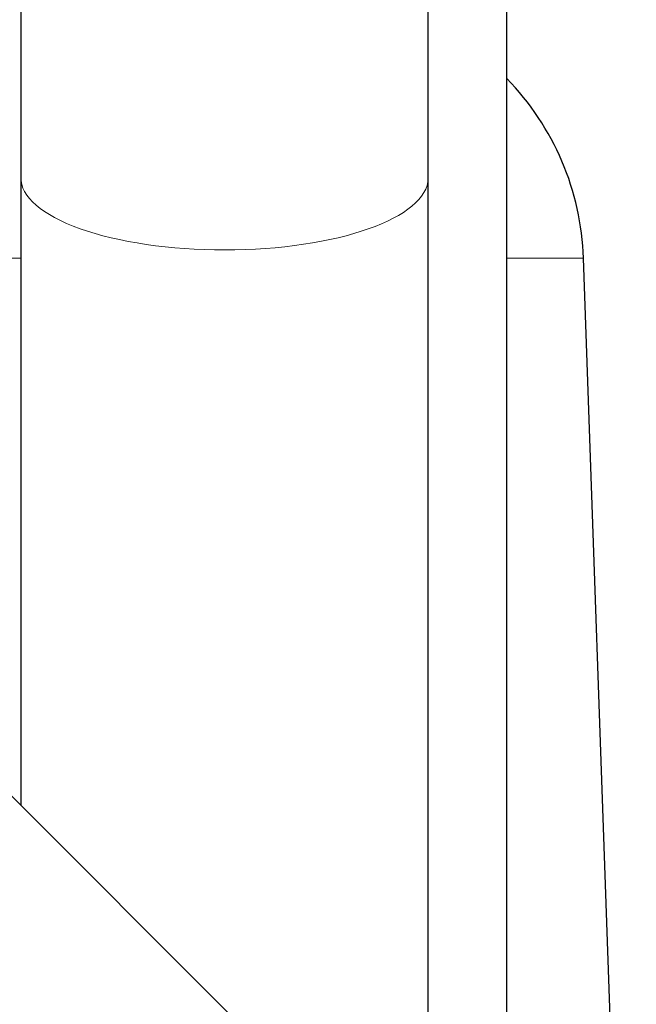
# Model space of a CAD drawing. Header units: inches. Extents: x 0 to 20790, y -12 to 14700.
# Tile 250 of 256: x 10706 to 10879, y 4476 to 4753. Entities that reach past the tile are written whole.
import ezdxf

# ---------------------------------------------------------------- set-up
doc = ezdxf.new("R2010")
doc.units = ezdxf.units.IN
doc.layers.add('1', color=7, linetype='Continuous', true_color=0xffffff)
doc.layers.add('254', color=7, linetype='Continuous', true_color=0xffffff)
doc.styles.add('latin_extended', font='simplex.shx')
doc.dimstyles.get("Standard").update_dxf_attribs({"dimtxt": 0.18, "dimasz": 0.18, "dimexe": 0.18, "dimexo": 0.0625, "dimgap": 0.09, "dimtad": 0, "dimtih": 1, "dimtoh": 1, "dimdec": 4, "dimzin": 0, "dimdsep": 46, "dimtxsty": 'Standard', "dimcen": 0.09, "dimadec": 0, "dimazin": 0, "dimtfac": 1, "dimtdec": 4, "dimtofl": 0, "dimtmove": 0, "dimatfit": 3, "dimfxl": 1, "dimtolj": 1, "dimtzin": 0, "dimarcsym": 0})

# ---------------------------------------------------------------- blocks, each defined once
blk = doc.blocks.new('_U0')
at = {"layer": '254', "color": 3, "linetype": 'Continuous', "lineweight": 13, "transparency": 16777216}
for p, q in [((10849.28, 6803.37), (11850.52, 6803.37)), ((11815.52, 6680.87), (11815.52, 4494.37)), ((10021.49, 4371.87), (11850.52, 4371.87))]:
    blk.add_line(p, q, dxfattribs=at)
at = {"layer": '254', "color": 3, "transparency": 16777216}
for points in [[(11835.94, 6680.87), (11795.11, 6680.87), (11815.52, 6803.37)], [(11795.11, 4494.37), (11835.94, 4494.37), (11815.52, 4371.87)]]:
    blk.add_solid(points, dxfattribs=at)
at = {"layer": 'Defpoints', "color": 0, "transparency": 16777216}
for p in [(10814.28, 6803.37), (9986.49, 4371.87), (11815.52, 4371.87)]:
    blk.add_point(p, dxfattribs=at)
at = {"layer": '254', "color": 2, "lineweight": 13, "transparency": 16777216, "insert": (11631.77, 5371.79), "char_height": 122.5, "attachment_point": 1, "rotation": 90, "style": 'latin_extended'}
blk.add_mtext('\\A1;2432', dxfattribs=at)

msp = doc.modelspace()

# ---------------------------------------------------------------- linework, layer by layer
at = {"layer": '1', "color": 2, "linetype": 'Continuous', "lineweight": 25}
for p, q in [((10842.25, 4443.098), (10842.25, 4757.507)), ((10705.897, 4708.247), (10705.897, 4532.291)), ((10820.197, 4466.528), (10820.197, 4708.247)), ((10872.184, 4445.445), (10863.795, 4685.668)), ((10894.345, 4343.842), (10690.318, 4547.869))]:
    msp.add_line(p, q, dxfattribs=at)
at = {"layer": '1', "color": 110, "linetype": 'Continuous', "lineweight": 13}
for p, q in [((10639.402, 4685.668), (10705.889, 4685.668)), ((10842.252, 4685.668), (10863.795, 4685.668))]:
    msp.add_line(p, q, dxfattribs=at)
at = {"layer": '1', "color": 2, "linetype": 'Continuous', "lineweight": 25}
msp.add_arc((10787.841, 4683.016), 76, 2, 44.28219, dxfattribs=at)
at = {"layer": '1', "color": 110, "linetype": 'Continuous', "lineweight": 13}
for start_param, end_param in [(3.1358985, 4.712389), (4.712389, 6.2794547)]:
    msp.add_ellipse((10763.047, 4708.247), major_axis=(57.15, 0), ratio=0.3542271, start_param=start_param, end_param=end_param, dxfattribs=at)
at = {"layer": '1', "color": 2, "linetype": 'Continuous', "lineweight": 25}
for points in [[(10705.897, 4768.82), (10705.897, 4737.585), (10705.897, 4708.354)], [(10820.196, 4708.139), (10820.196, 4737.474), (10820.196, 4768.82)]]:
    msp.add_open_spline(points, degree=2, dxfattribs=at)

# ---------------------------------------------------------------- dimensions: what is measured, and where the dimension line sits
at = {"layer": '254', "color": 2, "linetype": 'Continuous', "lineweight": 13}
dim = msp.add_linear_dim(base=(11815.522214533, 4371.874375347), p1=(10814.281945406, 6803.374375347), p2=(9986.49047022, 4371.874375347), angle=90, dimstyle='Standard', override={"dimscale": 35, "dimtxt": 3.5, "dimasz": 3.5, "dimexe": 1, "dimexo": 1, "dimgap": 1.75, "dimtad": 1, "dimtih": 0, "dimtoh": 0, "dimdec": 0, "dimlfac": 1, "dimzin": 8, "dimdsep": 46, "dimlunit": 2, "dimtxsty": 'latin_extended', "dimsah": 1, "dimse1": 0, "dimse2": 0, "dimsd1": 0, "dimsd2": 0, "dimclrd": 3, "dimclre": 3, "dimclrt": 2, "dimtol": 0, "dimtm": -0.1, "dimtfac": 0.714286, "dimtdec": 3, "dimtofl": 1, "dimtmove": 0, "dimtzin": 8, "dimlwd": 13, "dimlwe": 13}, dxfattribs=at)
dim.commit()
dim.dimension.update_dxf_attribs({"geometry": '_U0', "text_midpoint": (11815.522214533, 5587.624375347), "dimtype": 160})

doc.saveas('drawing.dxf')
